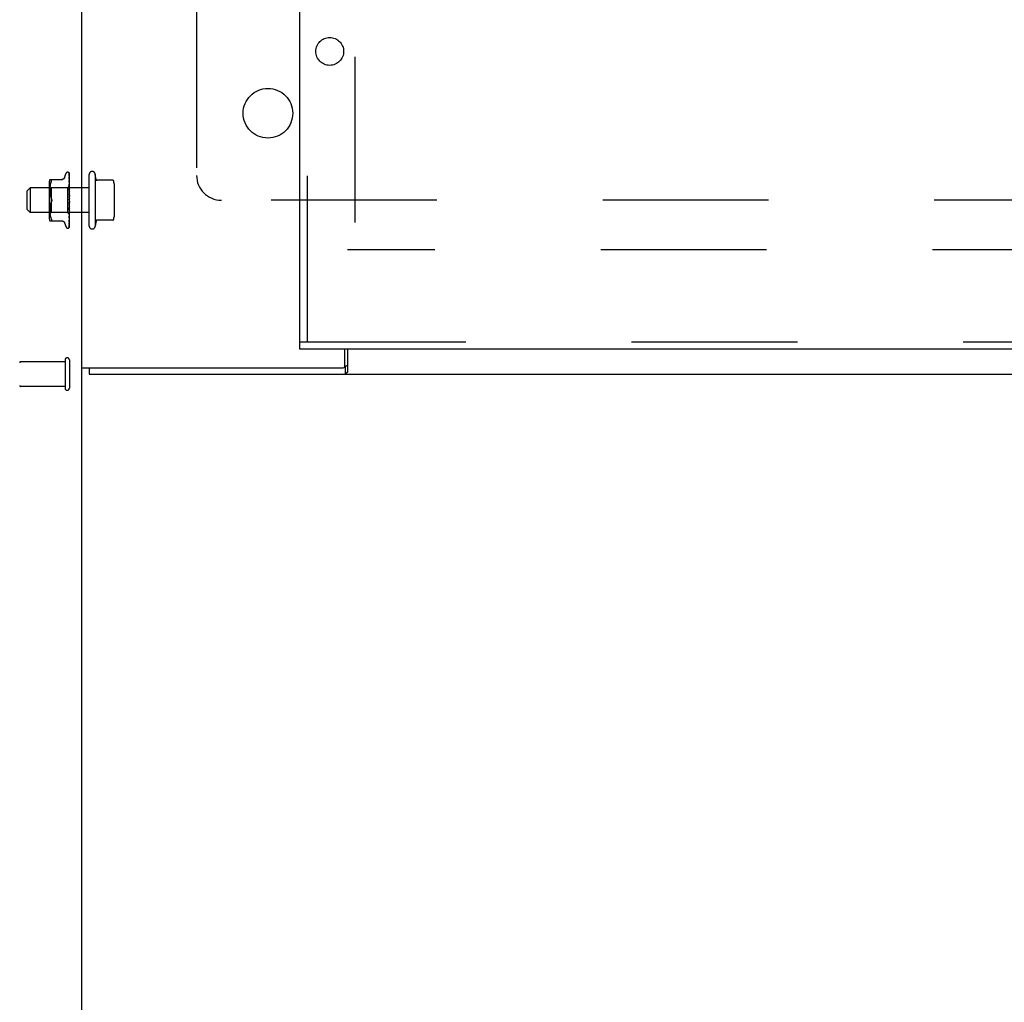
# Model space of a CAD drawing. Header units: inches. Extents: x 0 to 304, y 0 to 196.
# Tile 64 of 98: x 130 to 140, y 97 to 107. Entities that reach past the tile are written whole.
import ezdxf

# ---------------------------------------------------------------- set-up
doc = ezdxf.new("R2010")
doc.units = ezdxf.units.IN
doc.header["$LTSCALE"] = 16.696429
doc.header["$MEASUREMENT"] = 0
doc.linetypes.add('HIDDEN', pattern=[0.2, 0.1, -0.1])
doc.layers.get('0').update_dxf_attribs({"linetype": 'CONTINUOUS'})
for name, color, linetype in [('DEFAULT_2', 8, 'HIDDEN'), ('DIMENSIONS', 7, 'CONTINUOUS'), ('EXD_DOOR_ASSEMBLY', 7, 'CONTINUOUS'), ('SUBPANELS', 7, 'CONTINUOUS')]:
    doc.layers.add(name, color=color, linetype=linetype)
doc.styles.get("Standard").update_dxf_attribs({"font": 'arial.ttf'})
doc.dimstyles.new('DIMSTYLE_1', dxfattribs={"dimtxt": 1.339286, "dimasz": 1.785714, "dimexe": 0.09, "dimexo": 0.07, "dimgap": 0.0375, "dimtad": 0, "dimtih": 1, "dimtoh": 1, "dimzin": 4, "dimdsep": 46, "dimtxsty": 'Standard', "dimblk": '_FILLED', "dimblk1": '_FILLED', "dimblk2": '_FILLED', "dimcen": 0.09, "dimadec": 3, "dimazin": 1, "dimtfac": 1, "dimtdec": 3, "dimtofl": 0, "dimtmove": 0, "dimatfit": 3, "dimldrblk": '_FILLED', "dimfxl": 0, "dimtolj": 1, "dimtzin": 4, "dimarcsym": 0})

# ---------------------------------------------------------------- blocks, each defined once
blk = doc.blocks.new('_FILLED')
at = {"color": 0, "linetype": 'ByBlock'}
blk.add_solid([(0, 0), (-1, 0.2), (-1, -0.2)], dxfattribs=at)
blk = doc.blocks.new('*D18')
at = {"layer": 'DIMENSIONS', "color": 2, "linetype": 'Continuous'}
for p, q in [((132.3725, 120.094), (132.3725, 116.7619)), ((130.9525, 118.369), (127.3811, 118.369)), ((132.3725, 118.369), (135.6615, 118.369))]:
    blk.add_line(p, q, dxfattribs=at)
at = {"layer": 'DIMENSIONS', "color": 2, "linetype": 'Continuous', "xscale": 1.7857142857, "yscale": 1.7857142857, "zscale": 1.7857142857}
blk.add_blockref('_FILLED', (130.9525, 118.369), dxfattribs=at)
at = {"layer": 'DIMENSIONS', "color": 2, "linetype": 'Continuous', "xscale": 1.7857142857, "yscale": 1.7857142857, "zscale": 1.7857142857, "rotation": 180}
blk.add_blockref('_FILLED', (132.3725, 118.369), dxfattribs=at)
at = {"layer": 'DIMENSIONS', "color": 2, "linetype": 'Continuous', "insert": (136.3311, 119.0387), "char_height": 1.33929, "width": 3.639472, "attachment_point": 1, "line_spacing_factor": 0.9}
blk.add_mtext('1.42', dxfattribs=at)

msp = doc.modelspace()

# ---------------------------------------------------------------- linework, layer by layer
at = {"color": 3, "linetype": 'Continuous'}
for p, q in [((130.9525, 103.47), (130.9525, 137.844)), ((133.6005, 103.485), (133.6005, 103.657)), ((133.6275, 103.657), (133.6275, 103.426)), ((130.9525, 103.47), (133.5855, 103.47)), ((131.0275, 103.407), (145.8775, 103.407))]:
    msp.add_line(p, q, dxfattribs=at)
at = {"color": 7, "linetype": 'Continuous'}
for p, q in [((130.9525, 59.532), (130.9525, 103.47)), ((131.0275, 103.47), (131.0275, 103.407)), ((133.6005, 103.482), (133.6045, 103.482)), ((133.6045, 103.482), (133.6045, 103.407))]:
    msp.add_line(p, q, dxfattribs=at)
msp.add_lwpolyline([(133.6275, 103.4888), (133.6264, 103.489), (133.6252, 103.4892), (133.6238, 103.4892), (133.6224, 103.4891), (133.6209, 103.4887), (133.6193, 103.4882), (133.6178, 103.4876), (133.6164, 103.4868), (133.6149, 103.486), (133.6134, 103.4851), (133.6119, 103.4843), (133.6104, 103.4835), (133.6088, 103.4829), (133.6074, 103.4824), (133.6059, 103.4821), (133.6045, 103.482)], dxfattribs=at)
at = {"color": 3, "linetype": 'Continuous'}
msp.add_lwpolyline([(133.6275, 103.426), (133.6259, 103.4248), (133.6244, 103.4234), (133.6228, 103.4218), (133.6213, 103.4201), (133.6197, 103.4183), (133.6182, 103.4165), (133.6167, 103.4148), (133.6152, 103.4132), (133.6138, 103.4117), (133.6123, 103.4104), (133.6109, 103.4093), (133.6094, 103.4083), (133.608, 103.4077), (133.6067, 103.4073), (133.6055, 103.407), (133.6045, 103.407)], dxfattribs=at)
msp.add_arc((133.5855, 103.485), 0.015, 270, 360, dxfattribs=at)
at = {"layer": 'DEFAULT_2', "color": 8, "linetype": 'HIDDEN'}
for p, q in [((133.7025, 136.655), (133.7025, 104.659)), ((130.7799, 105.385), (130.7953, 105.4273)), ((130.811, 105.4382), (130.8118, 105.4382)), ((130.8247, 105.4097), (130.8248, 105.4088)), ((130.8248, 105.4295), (130.8267, 105.3004)), ((130.8248, 105.4252), (130.8267, 105.2978)), ((130.8248, 105.4119), (130.8248, 105.4112)), ((130.8248, 105.4112), (130.8267, 105.2902)), ((130.8248, 105.4088), (130.8267, 105.29)), ((130.8275, 105.1672), (130.8275, 105.427)), ((131.0275, 104.897), (131.0275, 105.417)), ((131.0875, 105.417), (131.0875, 104.897)), ((131.0962, 105.3655), (131.0875, 105.417)), ((130.6255, 105.3366), (130.6255, 104.9774)), ((130.6455, 105.2822), (130.6255, 105.3022)), ((130.631, 105.3653), (130.7602, 105.3653)), ((130.6337, 105.305), (130.6326, 105.2956)), ((130.6352, 105.3145), (130.6337, 105.305)), ((130.6372, 105.3241), (130.6352, 105.3145)), ((130.6397, 105.3334), (130.6372, 105.324)), ((130.6428, 105.3423), (130.6397, 105.3334)), ((130.6428, 105.3423), (130.6464, 105.3507)), ((130.6464, 105.3507), (130.6477, 105.3535)), ((130.6486, 105.3559), (130.6477, 105.3535)), ((130.8248, 105.3882), (130.8248, 105.3879)), ((130.8248, 105.3879), (130.8267, 105.2778)), ((130.8248, 105.3845), (130.8267, 105.2775)), ((130.8248, 105.3564), (130.8267, 105.2609)), ((130.8248, 105.3563), (130.8248, 105.3563)), ((130.8248, 105.352), (130.8267, 105.2606)), ((130.8249, 105.3173), (130.8248, 105.3175)), ((130.8248, 105.3175), (130.8267, 105.2403)), ((130.8248, 105.3124), (130.8267, 105.2399)), ((130.8261, 105.3054), (130.8249, 105.3173)), ((130.8269, 105.3382), (130.8261, 105.3458)), ((130.8275, 105.3322), (130.8269, 105.3382)), ((131.2653, 105.357), (131.1018, 105.357)), ((131.2775, 105.3231), (131.2775, 104.9908)), ((130.4025, 105.252), (130.4325, 105.282)), ((130.4025, 105.062), (130.4025, 105.252)), ((131.0275, 105.282), (130.4325, 105.282)), ((130.4325, 105.282), (130.4325, 105.032)), ((130.6311, 105.2698), (130.631, 105.2613)), ((130.631, 105.2615), (130.6311, 105.2529)), ((130.6314, 105.2781), (130.6311, 105.2696)), ((130.6311, 105.2531), (130.6314, 105.2443)), ((130.6313, 105.2445), (130.6319, 105.2354)), ((130.6318, 105.2867), (130.6314, 105.278)), ((130.6326, 105.2956), (130.6318, 105.2867)), ((130.6318, 105.2356), (130.6326, 105.2263)), ((130.6326, 105.2265), (130.6337, 105.217)), ((130.6337, 105.2172), (130.6352, 105.2076)), ((130.6352, 105.2077), (130.6372, 105.1982)), ((130.8085, 105.2822), (130.6455, 105.2822)), ((130.6455, 105.2822), (130.6455, 105.0317)), ((130.8267, 105.3005), (130.8085, 105.2822)), ((130.8085, 105.2822), (130.8085, 105.0317)), ((130.8249, 105.2726), (130.8248, 105.2729)), ((130.8248, 105.2729), (130.8267, 105.2166)), ((130.8248, 105.2671), (130.8267, 105.2161)), ((130.8275, 105.2437), (130.8249, 105.2726)), ((130.8249, 105.2238), (130.8249, 105.224)), ((130.8249, 105.224), (130.8267, 105.1907)), ((130.8249, 105.2238), (130.8275, 105.1939)), ((130.8249, 105.2178), (130.8267, 105.1902)), ((130.8275, 105.3012), (130.8267, 105.3004)), ((130.8275, 105.3001), (130.8267, 105.2979)), ((130.8267, 105.2978), (130.8267, 105.2979)), ((130.8267, 105.2979), (130.8267, 105.2978)), ((130.8275, 105.294), (130.8267, 105.2903)), ((130.8267, 105.29), (130.8267, 105.2903)), ((130.8267, 105.2902), (130.8267, 105.2901)), ((130.8275, 105.2872), (130.8267, 105.2901)), ((130.8275, 105.283), (130.8267, 105.2778)), ((130.8267, 105.2778), (130.8267, 105.2775)), ((130.8267, 105.2775), (130.8267, 105.2778)), ((130.8275, 105.2731), (130.8267, 105.2775)), ((130.8275, 105.2675), (130.8267, 105.261)), ((130.8267, 105.2606), (130.8267, 105.261)), ((130.8267, 105.2609), (130.8267, 105.2606)), ((130.8275, 105.2548), (130.8267, 105.2606)), ((130.8275, 105.2479), (130.8267, 105.2404)), ((130.8267, 105.2399), (130.8267, 105.2404)), ((130.8267, 105.2403), (130.8267, 105.24)), ((130.8275, 105.233), (130.8267, 105.24)), ((130.8275, 105.2251), (130.8267, 105.2168)), ((130.8267, 105.2161), (130.8267, 105.2168)), ((130.8267, 105.2166), (130.8267, 105.2163)), ((130.8275, 105.2085), (130.8267, 105.2163)), ((130.6352, 105.1063), (130.6337, 105.0968)), ((130.6372, 105.1157), (130.6352, 105.1062)), ((130.6372, 105.1983), (130.6397, 105.189)), ((130.6397, 105.1249), (130.6372, 105.1156)), ((130.6397, 105.1891), (130.6428, 105.1802)), ((130.6464, 105.1716), (130.6428, 105.1801)), ((130.6464, 105.1424), (130.6428, 105.1338)), ((130.8267, 105.11), (130.8248, 105.0651)), ((130.8275, 105.1455), (130.8249, 105.1156)), ((130.8267, 105.1375), (130.8249, 105.1221)), ((130.8267, 105.1106), (130.8249, 105.0711)), ((130.8275, 105.1613), (130.8259, 105.1633)), ((130.8275, 105.1998), (130.8267, 105.1911)), ((130.8267, 105.1902), (130.8267, 105.1911)), ((130.8267, 105.1907), (130.8267, 105.1905)), ((130.8275, 105.182), (130.8267, 105.1905)), ((130.8275, 105.173), (130.8267, 105.1641)), ((130.8275, 105.1547), (130.8267, 105.1635)), ((130.8275, 105.1274), (130.8267, 105.1363)), ((130.8275, 105.1185), (130.8267, 105.1103)), ((130.8267, 105.1106), (130.8267, 105.1098)), ((130.8267, 105.11), (130.8267, 105.1103)), ((130.8275, 105.1012), (130.8267, 105.1098)), ((130.8275, 105.1605), (130.8273, 105.1609)), ((130.8275, 104.8868), (130.8275, 105.1613)), ((130.4025, 105.062), (130.4325, 105.032)), ((131.0275, 105.032), (130.4325, 105.032)), ((130.6455, 105.0317), (130.6255, 105.0117)), ((130.6311, 105.0611), (130.631, 105.0525)), ((130.631, 105.0526), (130.6311, 105.0442)), ((130.6314, 105.0696), (130.6311, 105.0609)), ((130.6311, 105.0443), (130.6314, 105.0358)), ((130.6319, 105.0785), (130.6313, 105.0694)), ((130.6314, 105.0359), (130.6318, 105.0272)), ((130.6326, 105.0876), (130.6318, 105.0783)), ((130.6318, 105.0273), (130.6326, 105.0183)), ((130.6337, 105.0969), (130.6326, 105.0874)), ((130.6326, 105.0184), (130.6337, 105.0089)), ((130.6337, 105.009), (130.6352, 104.9994)), ((130.8085, 105.0317), (130.6455, 105.0317)), ((130.8275, 105.0127), (130.8085, 105.0317)), ((130.8267, 105.0856), (130.8248, 105.0236)), ((130.8267, 105.0851), (130.8248, 105.0181)), ((130.8248, 105.0651), (130.8249, 105.0653)), ((130.8267, 105.0633), (130.8248, 104.9809)), ((130.8267, 105.0629), (130.8248, 104.9762)), ((130.8267, 105.0444), (130.8248, 104.9447)), ((130.8267, 105.0441), (130.8248, 104.9408)), ((130.8267, 105.0296), (130.8248, 104.9162)), ((130.8267, 105.0294), (130.8248, 104.9133)), ((130.8267, 105.0194), (130.8248, 104.8946)), ((130.8248, 105.0181), (130.8249, 105.0183)), ((130.8267, 105.0142), (130.8248, 104.8859)), ((130.8267, 105.0141), (130.8248, 104.8853)), ((130.8249, 105.0654), (130.8275, 105.0949)), ((130.8249, 105.0184), (130.8275, 105.0464)), ((130.8275, 105.0929), (130.8267, 105.0855)), ((130.8267, 105.0856), (130.8267, 105.0852)), ((130.8267, 105.0851), (130.8267, 105.0855)), ((130.8267, 105.0852), (130.8267, 105.085)), ((130.8275, 105.0771), (130.8267, 105.085)), ((130.8275, 105.0696), (130.8267, 105.0632)), ((130.8267, 105.0633), (130.8267, 105.0628)), ((130.8267, 105.0629), (130.8267, 105.0632)), ((130.8275, 105.0558), (130.8267, 105.0628)), ((130.8275, 105.0495), (130.8267, 105.0443)), ((130.8267, 105.0444), (130.8267, 105.044)), ((130.8267, 105.0441), (130.8267, 105.0443)), ((130.8275, 105.0382), (130.8267, 105.044)), ((130.8275, 105.0332), (130.8267, 105.0296)), ((130.8267, 105.0296), (130.8267, 105.0293)), ((130.8267, 105.0294), (130.8267, 105.0296)), ((130.8275, 105.0248), (130.8267, 105.0293)), ((130.8275, 105.0214), (130.8267, 105.0194)), ((130.8267, 105.0192), (130.8267, 105.0194)), ((130.8267, 105.0194), (130.8267, 105.0192)), ((130.8275, 105.0163), (130.8267, 105.0192)), ((130.8267, 105.0141), (130.8267, 105.0142)), ((130.8267, 105.0142), (130.8267, 105.0141)), ((130.631, 104.9486), (130.7602, 104.9486)), ((130.6352, 104.9995), (130.6372, 104.9898)), ((130.6372, 104.9899), (130.6397, 104.9805)), ((130.6397, 104.9805), (130.6428, 104.9717)), ((130.6428, 104.9717), (130.6464, 104.9632)), ((130.6477, 104.9488), (130.6464, 104.9486)), ((130.7799, 104.929), (130.7953, 104.8867)), ((130.8248, 104.9762), (130.8249, 104.9763)), ((130.8248, 104.9447), (130.8248, 104.9447)), ((130.8248, 104.9408), (130.8248, 104.9407)), ((130.8248, 104.9162), (130.8248, 104.9157)), ((130.8248, 104.9133), (130.8248, 104.9128)), ((130.8249, 104.9763), (130.8256, 104.9835)), ((130.8256, 104.9835), (130.8269, 104.9957)), ((130.826, 104.9504), (130.8269, 104.9574)), ((130.8269, 104.9957), (130.8275, 105.002)), ((130.8269, 104.9574), (130.8275, 104.9631)), ((131.0962, 104.9485), (131.0875, 104.897)), ((131.2653, 104.957), (131.1018, 104.957)), ((130.811, 104.8757), (130.8118, 104.8757)), ((130.8241, 104.8831), (130.8245, 104.8837)), ((130.8249, 104.8954), (130.8255, 104.8966)), ((144.5275, 104.657), (133.6275, 104.657)), ((130.7845, 103.531), (130.3375, 103.531)), ((130.7845, 103.549), (130.7845, 103.265)), ((130.8275, 103.549), (130.8275, 103.265)), ((130.7845, 103.283), (130.3375, 103.283))]:
    msp.add_line(p, q, dxfattribs=at)
for points in [[(130.8275, 105.4255), (130.827, 105.427), (130.8266, 105.4283), (130.826, 105.4296), (130.8254, 105.4308), (130.8247, 105.4319), (130.8239, 105.433), (130.823, 105.4339)], [(130.8232, 105.4337), (130.8232, 105.4337), (130.8232, 105.4337), (130.8232, 105.4336), (130.8234, 105.4335), (130.8235, 105.4333), (130.8236, 105.4331), (130.8238, 105.4329), (130.8239, 105.4327), (130.8241, 105.4325), (130.8242, 105.4322), (130.8243, 105.4319), (130.8245, 105.4316), (130.8246, 105.4313), (130.8246, 105.431), (130.8247, 105.4307), (130.8248, 105.4304), (130.8248, 105.43), (130.8248, 105.4297), (130.8248, 105.4295)], [(130.8275, 105.427), (130.8274, 105.4273), (130.8272, 105.4278), (130.827, 105.4282), (130.8268, 105.4286), (130.8266, 105.429), (130.8264, 105.4293), (130.8262, 105.4297), (130.826, 105.4301), (130.8258, 105.4304), (130.8256, 105.4307), (130.8254, 105.431), (130.8252, 105.4313), (130.825, 105.4316), (130.8248, 105.4319), (130.8246, 105.4321), (130.8244, 105.4324), (130.8242, 105.4326), (130.824, 105.4328), (130.8239, 105.433), (130.8237, 105.4332), (130.8236, 105.4333), (130.8234, 105.4334)], [(130.8244, 105.426), (130.8244, 105.4261), (130.8244, 105.4261), (130.8245, 105.426), (130.8245, 105.4257), (130.8247, 105.4254), (130.8248, 105.4249), (130.8248, 105.4244), (130.8248, 105.424)], [(130.8246, 105.4257), (130.8245, 105.4259), (130.8244, 105.426)], [(130.8246, 105.4269), (130.8246, 105.4269), (130.8247, 105.4264), (130.8248, 105.4258), (130.8248, 105.4252)], [(130.8275, 105.4152), (130.8272, 105.4169), (130.8268, 105.4188), (130.8263, 105.4207), (130.8259, 105.4225), (130.8254, 105.4242), (130.8249, 105.4258), (130.8246, 105.4269)], [(130.8275, 105.4201), (130.8272, 105.4207), (130.827, 105.4214), (130.8266, 105.4221), (130.8263, 105.4228), (130.826, 105.4234), (130.8257, 105.4239), (130.8254, 105.4245), (130.8251, 105.4249), (130.8246, 105.4257)], [(130.8252, 105.4087), (130.825, 105.4091), (130.8249, 105.4094), (130.8248, 105.4097), (130.8247, 105.4097)], [(130.8275, 105.3958), (130.8272, 105.3976), (130.8268, 105.4002), (130.8264, 105.4028), (130.826, 105.4053), (130.8256, 105.4078), (130.8251, 105.4102), (130.8248, 105.4119)], [(130.8275, 105.4037), (130.8273, 105.4043), (130.827, 105.4051), (130.8267, 105.4058), (130.8264, 105.4064), (130.8261, 105.4071), (130.8258, 105.4076), (130.8252, 105.4087)], [(130.6464, 105.3653), (130.6477, 105.3651), (130.6486, 105.3646), (130.6493, 105.3638), (130.6497, 105.3627), (130.6498, 105.3614)], [(130.6486, 105.3559), (130.6493, 105.358), (130.6497, 105.3598), (130.6498, 105.3614)], [(130.7798, 105.3845), (130.779, 105.3826), (130.7773, 105.3793), (130.7752, 105.3763), (130.7726, 105.3735), (130.7698, 105.3711), (130.7666, 105.369), (130.7632, 105.3674), (130.7597, 105.3662), (130.756, 105.3655), (130.7524, 105.3653)], [(130.8275, 105.3678), (130.8272, 105.3698), (130.8269, 105.3731), (130.8265, 105.3763), (130.826, 105.3795), (130.8256, 105.3827), (130.8248, 105.3882)], [(130.8249, 105.3844), (130.8249, 105.3845), (130.8248, 105.3847), (130.8248, 105.3848), (130.8248, 105.3847), (130.8248, 105.3845)], [(130.8261, 105.3458), (130.8256, 105.3497), (130.8248, 105.3563)], [(130.8259, 105.349), (130.8256, 105.3497), (130.8254, 105.3503), (130.8251, 105.3508), (130.825, 105.3513), (130.8249, 105.3517), (130.8249, 105.3519), (130.8248, 105.352)], [(130.8267, 105.3073), (130.826, 105.3089), (130.8256, 105.3096), (130.8253, 105.3104), (130.8251, 105.311), (130.825, 105.3116), (130.8249, 105.3121), (130.8248, 105.3124)], [(130.8257, 105.3826), (130.8254, 105.3832), (130.8252, 105.3838), (130.825, 105.3842), (130.8249, 105.3844)], [(130.8275, 105.3785), (130.8274, 105.3787), (130.8271, 105.3796), (130.8267, 105.3805), (130.8263, 105.3813), (130.8257, 105.3826)], [(130.8275, 105.3453), (130.8273, 105.3459), (130.8269, 105.3467), (130.8266, 105.3475), (130.8259, 105.349)], [(130.8275, 105.2903), (130.8273, 105.2928), (130.8261, 105.3054)], [(130.8275, 105.3055), (130.8274, 105.3056), (130.8271, 105.3065), (130.8267, 105.3073)], [(130.8269, 105.2617), (130.8262, 105.263), (130.8259, 105.2637), (130.8255, 105.2644), (130.8253, 105.2651), (130.8251, 105.2658), (130.8249, 105.2665), (130.8249, 105.267), (130.8248, 105.2672)], [(130.8265, 105.2134), (130.8262, 105.2139), (130.8259, 105.2145), (130.8256, 105.2151), (130.8253, 105.2157), (130.8251, 105.2163), (130.825, 105.217), (130.8249, 105.2176), (130.8249, 105.2178)], [(130.8275, 105.2116), (130.8273, 105.2119), (130.8271, 105.2124), (130.8265, 105.2134)], [(130.8275, 105.3009), (130.8273, 105.3009), (130.8271, 105.3008), (130.8269, 105.3006), (130.8267, 105.3005)], [(130.8275, 105.2992), (130.8272, 105.2988), (130.827, 105.2985), (130.8268, 105.2983), (130.8267, 105.2981), (130.8267, 105.2979), (130.8267, 105.2979)], [(130.8275, 105.2979), (130.8272, 105.2978), (130.827, 105.2977), (130.8268, 105.2977), (130.8267, 105.2977), (130.8267, 105.2978)], [(130.8275, 105.2966), (130.8273, 105.297), (130.8271, 105.2973), (130.8269, 105.2976), (130.8267, 105.2978)], [(130.8275, 105.2921), (130.8272, 105.2916), (130.827, 105.2912), (130.8268, 105.2909), (130.8267, 105.2905), (130.8267, 105.2903), (130.8267, 105.2902)], [(130.8275, 105.2896), (130.8272, 105.2896), (130.827, 105.2896), (130.8268, 105.2897), (130.8267, 105.2898), (130.8267, 105.29)], [(130.8275, 105.2801), (130.8272, 105.2796), (130.827, 105.2791), (130.8268, 105.2786), (130.8267, 105.2782), (130.8267, 105.2778), (130.8267, 105.2778)], [(130.8275, 105.2765), (130.8272, 105.2766), (130.827, 105.2767), (130.8268, 105.2769), (130.8267, 105.2772), (130.8267, 105.2775)], [(130.8275, 105.2636), (130.8272, 105.2631), (130.827, 105.2625), (130.8268, 105.262), (130.8267, 105.2615), (130.8267, 105.261), (130.8267, 105.2609)], [(130.8275, 105.259), (130.8272, 105.2592), (130.827, 105.2595), (130.8268, 105.2598), (130.8267, 105.2602), (130.8267, 105.2606)], [(130.8275, 105.2433), (130.8272, 105.2427), (130.827, 105.2421), (130.8268, 105.2416), (130.8267, 105.241), (130.8267, 105.2405), (130.8267, 105.2403)], [(130.8275, 105.2379), (130.8272, 105.2382), (130.827, 105.2386), (130.8268, 105.239), (130.8267, 105.2394), (130.8267, 105.2399)], [(130.8275, 105.2199), (130.8272, 105.2193), (130.827, 105.2187), (130.8268, 105.2181), (130.8267, 105.2175), (130.8267, 105.2169), (130.8267, 105.2166)], [(130.8275, 105.2138), (130.8272, 105.2142), (130.827, 105.2147), (130.8268, 105.2152), (130.8267, 105.2157), (130.8267, 105.2161)], [(130.8275, 105.2603), (130.8272, 105.261), (130.8269, 105.2617)], [(130.6397, 105.1249), (130.6428, 105.1338), (130.6464, 105.1424)], [(130.6464, 105.1716), (130.6474, 105.1692), (130.6483, 105.1667), (130.649, 105.1643), (130.6495, 105.1618), (130.6497, 105.1594), (130.6498, 105.157)], [(130.6484, 105.1665), (130.6478, 105.1683), (130.6471, 105.17), (130.6464, 105.1716)], [(130.6498, 105.157), (130.6497, 105.1546), (130.6495, 105.1521), (130.649, 105.1497), (130.6483, 105.1472), (130.6474, 105.1448), (130.6464, 105.1424)], [(130.6464, 105.1424), (130.647, 105.1436), (130.6475, 105.145), (130.648, 105.1464), (130.6485, 105.1478)], [(130.6498, 105.157), (130.6498, 105.1589), (130.6496, 105.1608), (130.6493, 105.1627), (130.6489, 105.1646)], [(130.6489, 105.1493), (130.6492, 105.1508), (130.6495, 105.1524), (130.6497, 105.154), (130.6498, 105.1555), (130.6498, 105.157)], [(130.8259, 105.1633), (130.8257, 105.1636), (130.8255, 105.164), (130.8253, 105.1645), (130.8251, 105.165), (130.825, 105.1656), (130.8249, 105.1662), (130.8248, 105.1668), (130.8249, 105.1673)], [(130.8249, 105.122), (130.8249, 105.1224), (130.8251, 105.1231), (130.8253, 105.1237), (130.8256, 105.1243), (130.8258, 105.1248), (130.8261, 105.1253), (130.8264, 105.1257), (130.8266, 105.1261), (130.8269, 105.1265), (130.8271, 105.1268), (130.8274, 105.1272), (130.8275, 105.1274)], [(130.8259, 105.1633), (130.8261, 105.163), (130.8264, 105.1626), (130.8266, 105.1622), (130.8269, 105.1617), (130.8271, 105.1613), (130.8273, 105.1609)], [(130.8275, 105.1942), (130.8272, 105.1936), (130.827, 105.193), (130.8268, 105.1924), (130.8267, 105.1917), (130.8267, 105.1911), (130.8267, 105.1907)], [(130.8275, 105.1877), (130.8272, 105.1882), (130.827, 105.1887), (130.8268, 105.1893), (130.8267, 105.1899), (130.8267, 105.1902)], [(130.8275, 105.1672), (130.8272, 105.1666), (130.827, 105.166), (130.8268, 105.1654), (130.8267, 105.1648), (130.8267, 105.1641), (130.8267, 105.1635)], [(130.8273, 105.1609), (130.8272, 105.1611), (130.827, 105.1616), (130.8268, 105.1622), (130.8267, 105.1628), (130.8267, 105.1635), (130.8267, 105.1641)], [(130.8275, 105.1398), (130.8272, 105.1392), (130.827, 105.1387), (130.8268, 105.1381), (130.8267, 105.1375)], [(130.8267, 105.1375), (130.8267, 105.1369), (130.8267, 105.1363)], [(130.8275, 105.1331), (130.8272, 105.1337), (130.827, 105.1343), (130.8268, 105.135), (130.8267, 105.1356), (130.8267, 105.1362), (130.8267, 105.1368)], [(130.8275, 105.113), (130.8272, 105.1125), (130.827, 105.112), (130.8268, 105.1115), (130.8267, 105.1109), (130.8267, 105.1106)], [(130.8275, 105.1067), (130.8272, 105.1073), (130.827, 105.1079), (130.8268, 105.1085), (130.8267, 105.1091), (130.8267, 105.1097), (130.8267, 105.11)], [(130.8248, 105.0236), (130.8249, 105.0237), (130.8249, 105.0241), (130.825, 105.0247), (130.8252, 105.0253), (130.8254, 105.026), (130.8257, 105.0267), (130.8261, 105.0274)], [(130.8249, 105.0711), (130.8249, 105.0717), (130.825, 105.0723), (130.8253, 105.073), (130.8255, 105.0737), (130.8258, 105.0744), (130.8261, 105.075), (130.8265, 105.0756), (130.8268, 105.0762), (130.8271, 105.0768), (130.8274, 105.0774), (130.8275, 105.0776)], [(130.8261, 105.0274), (130.8268, 105.0289), (130.8271, 105.0297), (130.8275, 105.0305)], [(130.8275, 105.0878), (130.8272, 105.0874), (130.827, 105.0871), (130.8269, 105.0867), (130.8268, 105.0862), (130.8267, 105.0857), (130.8267, 105.0856)], [(130.8275, 105.082), (130.8272, 105.0826), (130.827, 105.0832), (130.8268, 105.0838), (130.8267, 105.0844), (130.8267, 105.0849), (130.8267, 105.0851)], [(130.8275, 105.0651), (130.8272, 105.0648), (130.827, 105.0645), (130.8268, 105.0641), (130.8267, 105.0637), (130.8267, 105.0633)], [(130.8275, 105.06), (130.8272, 105.0606), (130.827, 105.0612), (130.8268, 105.0617), (130.8267, 105.0623), (130.8267, 105.0628), (130.8267, 105.0629)], [(130.8275, 105.0457), (130.8272, 105.0455), (130.827, 105.0453), (130.8268, 105.0451), (130.8267, 105.0448), (130.8267, 105.0444)], [(130.8275, 105.0416), (130.8272, 105.0421), (130.827, 105.0426), (130.8268, 105.0431), (130.8267, 105.0436), (130.8267, 105.044), (130.8267, 105.0441)], [(130.8275, 105.0303), (130.8272, 105.0303), (130.827, 105.0302), (130.8268, 105.0301), (130.8267, 105.0299), (130.8267, 105.0296)], [(130.8275, 105.0273), (130.8272, 105.0278), (130.827, 105.0282), (130.8268, 105.0286), (130.8267, 105.029), (130.8267, 105.0293), (130.8267, 105.0294)], [(130.8275, 105.0195), (130.8272, 105.0196), (130.827, 105.0197), (130.8268, 105.0196), (130.8267, 105.0196), (130.8267, 105.0194)], [(130.8275, 105.0177), (130.8272, 105.0181), (130.827, 105.0184), (130.8268, 105.0187), (130.8267, 105.019), (130.8267, 105.0192), (130.8267, 105.0192)], [(130.8275, 105.0145), (130.8273, 105.0144), (130.8271, 105.0143), (130.8269, 105.0142), (130.8267, 105.0142)], [(130.8275, 105.0137), (130.8272, 105.0139), (130.827, 105.0141), (130.8268, 105.0142), (130.8267, 105.0142), (130.8267, 105.0142), (130.8267, 105.0142)], [(130.8275, 105.0131), (130.8272, 105.0134), (130.827, 105.0137), (130.8268, 105.0139), (130.8267, 105.014), (130.8267, 105.0141), (130.8267, 105.0141)], [(130.8275, 105.0128), (130.8273, 105.0131), (130.8271, 105.0134), (130.8269, 105.0137), (130.8267, 105.0141)], [(130.6464, 104.9632), (130.6477, 104.9605), (130.6486, 104.958), (130.6493, 104.9559), (130.6497, 104.9541), (130.6498, 104.9525)], [(130.6477, 104.9488), (130.6486, 104.9494), (130.6493, 104.9502), (130.6497, 104.9512), (130.6498, 104.9525)], [(130.7524, 104.9486), (130.756, 104.9484), (130.7597, 104.9477), (130.7632, 104.9465), (130.7666, 104.9449), (130.7698, 104.9429), (130.7726, 104.9404), (130.7752, 104.9377), (130.7773, 104.9346), (130.779, 104.9314), (130.7798, 104.9294)], [(130.8247, 104.8934), (130.825, 104.8948), (130.8255, 104.8969), (130.826, 104.8989), (130.8264, 104.9011), (130.8268, 104.9033), (130.8272, 104.9056), (130.8275, 104.9073)], [(130.8248, 104.9809), (130.8249, 104.9811), (130.8249, 104.9814), (130.825, 104.9819), (130.8252, 104.9824), (130.8254, 104.983), (130.8257, 104.9836), (130.826, 104.9843), (130.8266, 104.9858)], [(130.8248, 104.9447), (130.8248, 104.9447), (130.8249, 104.9448), (130.8249, 104.9451), (130.8251, 104.9455), (130.8253, 104.946), (130.8256, 104.9466), (130.8259, 104.9473), (130.8262, 104.948), (130.8265, 104.9487), (130.8269, 104.9496), (130.8272, 104.9504), (130.8275, 104.9511)], [(130.8248, 104.9407), (130.8252, 104.9433), (130.826, 104.9504)], [(130.8248, 104.9128), (130.8251, 104.9148), (130.8256, 104.9176), (130.826, 104.9205), (130.8264, 104.9234), (130.8268, 104.9263), (130.8272, 104.9292), (130.8275, 104.9311)], [(130.8248, 104.9157), (130.8248, 104.9157), (130.8248, 104.9157), (130.8249, 104.9159), (130.825, 104.9162), (130.8252, 104.9166), (130.8254, 104.9171), (130.826, 104.9183)], [(130.826, 104.9183), (130.8263, 104.919), (130.8267, 104.9197), (130.827, 104.9205), (130.8273, 104.9213), (130.8275, 104.9218)], [(130.8266, 104.9858), (130.827, 104.9865), (130.8273, 104.9873), (130.8275, 104.9878)], [(130.8248, 104.8859), (130.8248, 104.8855), (130.8247, 104.8849), (130.8246, 104.8844), (130.8245, 104.8839), (130.8243, 104.8835), (130.8241, 104.8832), (130.8241, 104.8831), (130.824, 104.883)], [(130.824, 104.883), (130.824, 104.883), (130.8241, 104.8831)], [(130.8242, 104.8826), (130.8246, 104.8835), (130.8252, 104.8848), (130.8257, 104.8862), (130.8262, 104.8876), (130.8267, 104.8892), (130.8271, 104.8908), (130.8275, 104.8924)], [(130.8248, 104.8853), (130.8248, 104.8847), (130.8247, 104.8841), (130.8245, 104.8835), (130.8244, 104.883), (130.8242, 104.8826)], [(130.8245, 104.8837), (130.8248, 104.8841), (130.8251, 104.8845), (130.8254, 104.8849), (130.8257, 104.8854), (130.826, 104.8859), (130.8263, 104.8864), (130.8266, 104.887), (130.8269, 104.8876), (130.8271, 104.8883), (130.8274, 104.889), (130.8275, 104.8892)], [(130.8248, 104.8963), (130.8248, 104.8959), (130.8248, 104.8955), (130.8247, 104.8951), (130.8246, 104.895)], [(130.8246, 104.895), (130.8246, 104.895), (130.8246, 104.8949), (130.8246, 104.895), (130.8247, 104.8952), (130.8249, 104.8954)], [(130.8248, 104.8946), (130.8248, 104.8941), (130.8247, 104.8937), (130.8247, 104.8934)], [(130.8255, 104.8966), (130.8258, 104.8971), (130.8261, 104.8976), (130.8264, 104.8982), (130.8266, 104.8988), (130.8269, 104.8994), (130.8272, 104.9001), (130.8274, 104.9007), (130.8275, 104.9009)], [(130.8267, 104.8848), (130.8267, 104.8849), (130.8271, 104.8858), (130.8275, 104.8868)]]:
    msp.add_lwpolyline(points, dxfattribs=at)
for centre, radius, start, end in [((130.811, 105.4216), 0.0167, 90, 160), ((130.8118, 105.4216), 0.0167, 47.76466, 90), ((131.0575, 105.417), 0.03, 359.9957, 180), ((130.703, 105.3366), 0.0776, 157.92393, 180), ((131.1061, 105.367), 0.01, 188.56952, 270), ((131.2653, 105.347), 0.01, 10.48085, 90), ((131.1363, 105.3231), 0.1412, 0, 10.48107), ((130.703, 104.9774), 0.0776, 180, 202.07607), ((131.1061, 104.947), 0.01, 90, 171.43048), ((131.2653, 104.967), 0.01, 270, 349.51915), ((131.1363, 104.9908), 0.1412, 349.51893, 360), ((130.811, 104.8924), 0.0167, 200, 270), ((130.8118, 104.8924), 0.0167, 270, 332.85123), ((131.0575, 104.897), 0.03, 180, 0.0043), ((130.3375, 103.521), 0.01, 90, 180), ((130.806, 103.549), 0.0215, 0, 180), ((130.3375, 103.293), 0.01, 180, 270), ((130.806, 103.265), 0.0215, 180, 360)]:
    msp.add_arc(centre, radius, start, end, dxfattribs=at)
at = {"layer": 'EXD_DOOR_ASSEMBLY', "color": 3, "linetype": 'Continuous'}
for p, q in [((133.15, 103.732), (133.15, 137.582)), ((145.6, 103.657), (133.15, 103.657))]:
    msp.add_line(p, q, dxfattribs=at)
at = {"layer": 'EXD_DOOR_ASSEMBLY', "color": 8, "linetype": 'HIDDEN'}
for p, q in [((133.225, 103.732), (133.225, 137.582)), ((133.15, 103.732), (145.6, 103.732))]:
    msp.add_line(p, q, dxfattribs=at)
at = {"layer": 'EXD_DOOR_ASSEMBLY', "color": 7, "linetype": 'Continuous'}
msp.add_line((133.15, 103.657), (133.15, 103.732), dxfattribs=at)
at = {"layer": 'SUBPANELS', "color": 8, "linetype": 'HIDDEN'}
for p, q in [((132.1085, 107.1529), (132.1085, 105.407)), ((144.5465, 105.157), (132.3585, 105.157))]:
    msp.add_line(p, q, dxfattribs=at)
for centre, radius in [((133.4497, 106.6542), 0.14), ((132.8275, 106.032), 0.25)]:
    msp.add_circle(centre, radius, dxfattribs=at)
msp.add_arc((132.3585, 105.407), 0.25, 180, 270, dxfattribs=at)

# ---------------------------------------------------------------- dimensions: what is measured, and where the dimension line sits
at = {"layer": 'DIMENSIONS', "color": 2, "linetype": 'Continuous'}
dim = msp.add_linear_dim(base=(132.3725, 118.369), p1=(130.9525, 103.55), p2=(132.3725, 120.164), dimstyle='DIMSTYLE_1', dxfattribs=at)
dim.commit()
dim.dimension.update_dxf_attribs({"geometry": '*D18', "text_midpoint": (138.2014, 118.3715), "dimtype": 160})

doc.saveas('drawing.dxf')
